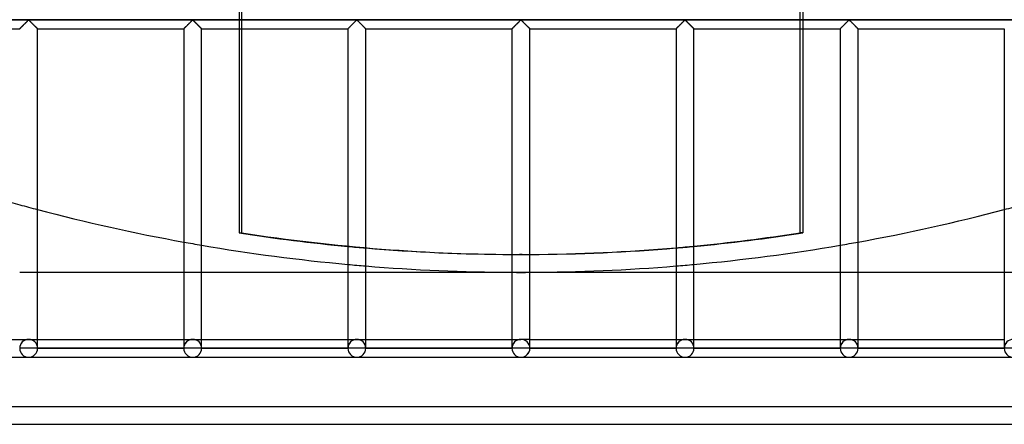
# Model space of a CAD drawing. Header units: millimetres. Extents: x -572 to 572, y -572 to 572.
# Tile 10 of 59: x -140 to 135, y -572 to -459. Entities that reach past the tile are written whole.
import ezdxf

# ---------------------------------------------------------------- set-up
doc = ezdxf.new("R2010")
doc.units = ezdxf.units.MM
doc.layers.add('MAIN-1', color=7, linetype='Continuous')
doc.layers.add('MAIN-2', color=7, linetype='Continuous')

msp = doc.modelspace()

# ---------------------------------------------------------------- linework, layer by layer
at = {"layer": 'MAIN-1'}
for p, q in [((551.25, -459.38), (-551.25, -459.38)), ((-138.78, -460.35), (-138.67, -460.23)), ((-138.67, -460.23), (-138.55, -460.12)), ((-138.55, -460.12), (-138.44, -460)), ((-138.44, -460), (-138.32, -459.89)), ((-138.32, -459.89), (-138.22, -459.79)), ((-138.22, -459.79), (-138.12, -459.69)), ((-138.12, -459.69), (-138.02, -459.59)), ((-138.02, -459.59), (-137.93, -459.51)), ((-137.93, -459.51), (-137.81, -459.45)), ((-137.81, -459.45), (-137.74, -459.48)), ((-137.74, -459.48), (-137.68, -459.52)), ((-137.68, -459.52), (-137.63, -459.57)), ((-137.63, -459.57), (-137.58, -459.62)), ((-137.58, -459.62), (-137.52, -459.67)), ((-137.52, -459.67), (-137.46, -459.73)), ((-137.46, -459.73), (-137.41, -459.79)), ((-137.41, -459.79), (-137.34, -459.85)), ((-137.34, -459.85), (-137.28, -459.91)), ((-137.28, -459.91), (-137.22, -459.97)), ((-137.22, -459.97), (-137.15, -460.04)), ((-137.15, -460.04), (-137.09, -460.1)), ((-137.09, -460.1), (-137.02, -460.17)), ((-137.02, -460.17), (-136.95, -460.24)), ((-136.95, -460.24), (-136.89, -460.3)), ((-92.85, -460.35), (-92.73, -460.23)), ((-92.73, -460.23), (-92.61, -460.12)), ((-92.61, -460.12), (-92.5, -460)), ((-92.5, -460), (-92.39, -459.89)), ((-92.39, -459.89), (-92.28, -459.79)), ((-92.28, -459.79), (-92.18, -459.69)), ((-92.18, -459.69), (-92.08, -459.59)), ((-92.08, -459.59), (-91.99, -459.51)), ((-91.99, -459.51), (-91.88, -459.45)), ((-91.88, -459.45), (-91.8, -459.48)), ((-91.8, -459.48), (-91.75, -459.52)), ((-91.75, -459.52), (-91.69, -459.57)), ((-91.69, -459.57), (-91.64, -459.62)), ((-91.64, -459.62), (-91.58, -459.67)), ((-91.58, -459.67), (-91.53, -459.73)), ((-91.53, -459.73), (-91.47, -459.79)), ((-91.47, -459.79), (-91.41, -459.85)), ((-91.41, -459.85), (-91.34, -459.91)), ((-91.34, -459.91), (-91.28, -459.97)), ((-91.28, -459.97), (-91.22, -460.04)), ((-91.22, -460.04), (-91.15, -460.1)), ((-91.15, -460.1), (-91.08, -460.17)), ((-91.08, -460.17), (-91.02, -460.24)), ((-91.02, -460.24), (-90.95, -460.3)), ((-46.91, -460.35), (-46.79, -460.23)), ((-46.79, -460.23), (-46.67, -460.12)), ((-46.67, -460.12), (-46.56, -460)), ((-46.56, -460), (-46.45, -459.89)), ((-46.45, -459.89), (-46.34, -459.79)), ((-46.34, -459.79), (-46.24, -459.69)), ((-46.24, -459.69), (-46.14, -459.59)), ((-46.14, -459.59), (-46.05, -459.51)), ((-46.05, -459.51), (-45.94, -459.45)), ((-45.94, -459.45), (-45.86, -459.48)), ((-45.86, -459.48), (-45.81, -459.52)), ((-45.81, -459.52), (-45.76, -459.57)), ((-45.76, -459.57), (-45.7, -459.62)), ((-45.7, -459.62), (-45.65, -459.67)), ((-45.65, -459.67), (-45.59, -459.73)), ((-45.59, -459.73), (-45.53, -459.79)), ((-45.53, -459.79), (-45.47, -459.85)), ((-45.47, -459.85), (-45.41, -459.91)), ((-45.41, -459.91), (-45.34, -459.97)), ((-45.34, -459.97), (-45.28, -460.04)), ((-45.28, -460.04), (-45.21, -460.1)), ((-45.21, -460.1), (-45.15, -460.17)), ((-45.15, -460.17), (-45.08, -460.24)), ((-45.08, -460.24), (-45.01, -460.3)), ((-0.97, -460.35), (-0.85, -460.23)), ((-0.85, -460.23), (-0.74, -460.12)), ((-0.74, -460.12), (-0.62, -460)), ((-0.62, -460), (-0.51, -459.89)), ((-0.51, -459.89), (-0.4, -459.79)), ((-0.4, -459.79), (-0.3, -459.69)), ((-0.3, -459.69), (-0.21, -459.59)), ((-0.21, -459.59), (-0.11, -459.51)), ((-0.11, -459.51), (0, -459.45)), ((0, -459.45), (0.07, -459.48)), ((0.07, -459.48), (0.13, -459.52)), ((0.13, -459.52), (0.18, -459.57)), ((0.18, -459.57), (0.23, -459.62)), ((0.23, -459.62), (0.29, -459.67)), ((0.29, -459.67), (0.35, -459.73)), ((0.35, -459.73), (0.41, -459.79)), ((0.41, -459.79), (0.47, -459.85)), ((0.47, -459.85), (0.53, -459.91)), ((0.53, -459.91), (0.59, -459.97)), ((0.59, -459.97), (0.66, -460.04)), ((0.66, -460.04), (0.73, -460.1)), ((0.73, -460.1), (0.79, -460.17)), ((0.79, -460.17), (0.86, -460.24)), ((0.86, -460.24), (0.93, -460.3)), ((44.97, -460.35), (45.08, -460.23)), ((45.08, -460.23), (45.2, -460.12)), ((45.2, -460.12), (45.31, -460)), ((45.31, -460), (45.43, -459.89)), ((45.43, -459.89), (45.53, -459.79)), ((45.53, -459.79), (45.63, -459.69)), ((45.63, -459.69), (45.73, -459.59)), ((45.73, -459.59), (45.82, -459.51)), ((45.82, -459.51), (45.94, -459.45)), ((45.94, -459.45), (46.01, -459.48)), ((46.01, -459.48), (46.07, -459.52)), ((46.07, -459.52), (46.12, -459.57)), ((46.12, -459.57), (46.17, -459.62)), ((46.17, -459.62), (46.23, -459.67)), ((46.23, -459.67), (46.29, -459.73)), ((46.29, -459.73), (46.34, -459.79)), ((46.34, -459.79), (46.41, -459.85)), ((46.41, -459.85), (46.47, -459.91)), ((46.47, -459.91), (46.53, -459.97)), ((46.53, -459.97), (46.6, -460.04)), ((46.6, -460.04), (46.66, -460.1)), ((46.66, -460.1), (46.73, -460.17)), ((46.73, -460.17), (46.8, -460.24)), ((46.8, -460.24), (46.86, -460.3)), ((90.9, -460.35), (91.02, -460.23)), ((91.02, -460.23), (91.14, -460.12)), ((91.14, -460.12), (91.25, -460)), ((91.25, -460), (91.36, -459.89)), ((91.36, -459.89), (91.47, -459.79)), ((91.47, -459.79), (91.57, -459.69)), ((91.57, -459.69), (91.67, -459.59)), ((91.67, -459.59), (91.76, -459.51)), ((91.76, -459.51), (91.87, -459.45)), ((91.87, -459.45), (91.95, -459.48)), ((91.95, -459.48), (92, -459.52)), ((92, -459.52), (92.06, -459.57)), ((92.06, -459.57), (92.11, -459.62)), ((92.11, -459.62), (92.17, -459.67)), ((92.17, -459.67), (92.22, -459.73)), ((92.22, -459.73), (92.28, -459.79)), ((92.28, -459.79), (92.34, -459.85)), ((92.34, -459.85), (92.41, -459.91)), ((92.41, -459.91), (92.47, -459.97)), ((92.47, -459.97), (92.53, -460.04)), ((92.53, -460.04), (92.6, -460.1)), ((92.6, -460.1), (92.67, -460.17)), ((92.67, -460.17), (92.73, -460.24)), ((92.73, -460.24), (92.8, -460.3)), ((-181.25, -461.88), (-140.31, -461.88)), ((-140.31, -461.88), (-140.3, -461.87)), ((-140.3, -461.87), (-140.28, -461.85)), ((-140.28, -461.85), (-140.25, -461.81)), ((-140.25, -461.81), (-140.2, -461.77)), ((-140.2, -461.77), (-140.14, -461.71)), ((-140.14, -461.71), (-140.07, -461.64)), ((-140.07, -461.64), (-139.99, -461.56)), ((-139.99, -461.56), (-139.9, -461.47)), ((-139.9, -461.47), (-139.81, -461.37)), ((-139.81, -461.37), (-139.7, -461.27)), ((-139.7, -461.27), (-139.6, -461.16)), ((-139.6, -461.16), (-139.49, -461.05)), ((-139.49, -461.05), (-139.38, -460.94)), ((-139.38, -460.94), (-139.26, -460.83)), ((-139.26, -460.83), (-139.14, -460.71)), ((-139.14, -460.71), (-139.02, -460.59)), ((-139.02, -460.59), (-138.9, -460.47)), ((-138.9, -460.47), (-138.78, -460.35)), ((-136.89, -460.3), (-136.82, -460.37)), ((-136.82, -460.37), (-136.75, -460.44)), ((-136.75, -460.44), (-136.68, -460.51)), ((-136.68, -460.51), (-136.61, -460.58)), ((-136.61, -460.58), (-136.54, -460.65)), ((-136.54, -460.65), (-136.47, -460.72)), ((-136.47, -460.72), (-136.41, -460.78)), ((-136.41, -460.78), (-136.34, -460.85)), ((-136.34, -460.85), (-136.27, -460.92)), ((-136.27, -460.92), (-136.21, -460.98)), ((-136.21, -460.98), (-136.14, -461.05)), ((-136.14, -461.05), (-136.08, -461.11)), ((-136.08, -461.11), (-136.02, -461.17)), ((-136.02, -461.17), (-135.96, -461.23)), ((-135.96, -461.23), (-135.9, -461.29)), ((-135.9, -461.29), (-135.84, -461.35)), ((-135.84, -461.35), (-135.78, -461.41)), ((-135.78, -461.41), (-135.73, -461.46)), ((-135.73, -461.46), (-135.67, -461.51)), ((-135.67, -461.51), (-135.62, -461.56)), ((-135.62, -461.56), (-135.58, -461.61)), ((-135.58, -461.61), (-135.53, -461.66)), ((-135.53, -461.66), (-135.49, -461.7)), ((-135.49, -461.7), (-135.46, -461.73)), ((-135.46, -461.73), (-135.42, -461.77)), ((-135.42, -461.77), (-135.39, -461.79)), ((-135.39, -461.79), (-135.37, -461.82)), ((-135.37, -461.82), (-135.35, -461.84)), ((-135.35, -461.84), (-135.33, -461.85)), ((-135.33, -461.85), (-135.32, -461.87)), ((-135.32, -461.87), (-135.32, -461.87)), ((-135.32, -461.87), (-135.31, -461.88)), ((-135.31, -551.25), (-135.31, -461.88)), ((-135.31, -461.88), (-94.37, -461.88)), ((-94.37, -461.87), (-94.35, -461.85)), ((-94.37, -461.88), (-94.37, -461.87)), ((-94.37, -461.88), (-94.37, -551.25)), ((-94.35, -461.85), (-94.31, -461.81)), ((-94.31, -461.81), (-94.27, -461.77)), ((-94.27, -461.77), (-94.21, -461.71)), ((-94.21, -461.71), (-94.14, -461.64)), ((-94.14, -461.64), (-94.05, -461.56)), ((-94.05, -461.56), (-93.97, -461.47)), ((-93.97, -461.47), (-93.87, -461.37)), ((-93.87, -461.37), (-93.77, -461.27)), ((-93.77, -461.27), (-93.66, -461.16)), ((-93.66, -461.16), (-93.55, -461.05)), ((-93.55, -461.05), (-93.44, -460.94)), ((-93.44, -460.94), (-93.32, -460.83)), ((-93.32, -460.83), (-93.21, -460.71)), ((-93.21, -460.71), (-93.09, -460.59)), ((-93.09, -460.59), (-92.97, -460.47)), ((-92.97, -460.47), (-92.85, -460.35)), ((-90.95, -460.3), (-90.88, -460.37)), ((-90.88, -460.37), (-90.81, -460.44)), ((-90.81, -460.44), (-90.74, -460.51)), ((-90.74, -460.51), (-90.67, -460.58)), ((-90.67, -460.58), (-90.6, -460.65)), ((-90.6, -460.65), (-90.54, -460.72)), ((-90.54, -460.72), (-90.47, -460.78)), ((-90.47, -460.78), (-90.4, -460.85)), ((-90.4, -460.85), (-90.33, -460.92)), ((-90.33, -460.92), (-90.27, -460.98)), ((-90.27, -460.98), (-90.2, -461.05)), ((-90.2, -461.05), (-90.14, -461.11)), ((-90.14, -461.11), (-90.08, -461.17)), ((-90.08, -461.17), (-90.02, -461.23)), ((-90.02, -461.23), (-89.96, -461.29)), ((-89.96, -461.29), (-89.9, -461.35)), ((-89.9, -461.35), (-89.84, -461.41)), ((-89.84, -461.41), (-89.79, -461.46)), ((-89.79, -461.46), (-89.74, -461.51)), ((-89.74, -461.51), (-89.69, -461.56)), ((-89.69, -461.56), (-89.64, -461.61)), ((-89.64, -461.61), (-89.6, -461.66)), ((-89.6, -461.66), (-89.56, -461.7)), ((-89.56, -461.7), (-89.52, -461.73)), ((-89.52, -461.73), (-89.49, -461.77)), ((-89.49, -461.77), (-89.46, -461.79)), ((-89.46, -461.79), (-89.43, -461.82)), ((-89.43, -461.82), (-89.41, -461.84)), ((-89.41, -461.84), (-89.4, -461.85)), ((-89.4, -461.85), (-89.39, -461.87)), ((-89.39, -461.87), (-89.38, -461.87)), ((-89.38, -461.87), (-89.38, -461.88)), ((-89.38, -551.25), (-89.38, -461.88)), ((-89.38, -461.88), (-48.44, -461.88)), ((-78.91, -461.88), (-78.91, -518.95)), ((-48.44, -461.88), (-48.43, -461.87)), ((-48.44, -461.88), (-48.44, -551.25)), ((-48.43, -461.87), (-48.41, -461.85)), ((-48.41, -461.85), (-48.37, -461.81)), ((-48.37, -461.81), (-48.33, -461.77)), ((-48.33, -461.77), (-48.27, -461.71)), ((-48.27, -461.71), (-48.2, -461.64)), ((-48.2, -461.64), (-48.12, -461.56)), ((-48.12, -461.56), (-48.03, -461.47)), ((-48.03, -461.47), (-47.93, -461.37)), ((-47.93, -461.37), (-47.83, -461.27)), ((-47.83, -461.27), (-47.72, -461.16)), ((-47.72, -461.16), (-47.62, -461.05)), ((-47.62, -461.05), (-47.5, -460.94)), ((-47.5, -460.94), (-47.39, -460.83)), ((-47.39, -460.83), (-47.27, -460.71)), ((-47.27, -460.71), (-47.15, -460.59)), ((-47.15, -460.59), (-47.03, -460.47)), ((-47.03, -460.47), (-46.91, -460.35)), ((-45.01, -460.3), (-44.94, -460.37)), ((-44.94, -460.37), (-44.87, -460.44)), ((-44.87, -460.44), (-44.81, -460.51)), ((-44.81, -460.51), (-44.74, -460.58)), ((-44.74, -460.58), (-44.67, -460.65)), ((-44.67, -460.65), (-44.6, -460.72)), ((-44.6, -460.72), (-44.53, -460.78)), ((-44.53, -460.78), (-44.46, -460.85)), ((-44.46, -460.85), (-44.4, -460.92)), ((-44.4, -460.92), (-44.33, -460.98)), ((-44.33, -460.98), (-44.27, -461.05)), ((-44.27, -461.05), (-44.2, -461.11)), ((-44.2, -461.11), (-44.14, -461.17)), ((-44.14, -461.17), (-44.08, -461.23)), ((-44.08, -461.23), (-44.02, -461.29)), ((-44.02, -461.29), (-43.96, -461.35)), ((-43.96, -461.35), (-43.91, -461.41)), ((-43.91, -461.41), (-43.85, -461.46)), ((-43.85, -461.46), (-43.8, -461.51)), ((-43.8, -461.51), (-43.75, -461.56)), ((-43.75, -461.56), (-43.7, -461.61)), ((-43.7, -461.61), (-43.66, -461.66)), ((-43.66, -461.66), (-43.62, -461.7)), ((-43.62, -461.7), (-43.58, -461.73)), ((-43.58, -461.73), (-43.55, -461.77)), ((-43.55, -461.77), (-43.52, -461.79)), ((-43.52, -461.79), (-43.5, -461.82)), ((-43.5, -461.82), (-43.47, -461.84)), ((-43.47, -461.84), (-43.46, -461.85)), ((-43.46, -461.85), (-43.45, -461.87)), ((-43.45, -461.87), (-43.44, -461.87)), ((-43.44, -461.87), (-43.44, -461.88)), ((-43.44, -551.25), (-43.44, -461.88)), ((-43.44, -461.88), (-2.5, -461.88)), ((-2.5, -461.88), (-2.49, -461.87)), ((-2.5, -461.88), (-2.5, -551.25)), ((-2.49, -461.87), (-2.47, -461.85)), ((-2.47, -461.85), (-2.44, -461.81)), ((-2.44, -461.81), (-2.39, -461.77)), ((-2.39, -461.77), (-2.33, -461.71)), ((-2.33, -461.71), (-2.26, -461.64)), ((-2.26, -461.64), (-2.18, -461.56)), ((-2.18, -461.56), (-2.09, -461.47)), ((-2.09, -461.47), (-1.99, -461.37)), ((-1.99, -461.37), (-1.89, -461.27)), ((-1.89, -461.27), (-1.79, -461.16)), ((-1.79, -461.16), (-1.68, -461.05)), ((-1.68, -461.05), (-1.57, -460.94)), ((-1.57, -460.94), (-1.45, -460.83)), ((-1.45, -460.83), (-1.33, -460.71)), ((-1.33, -460.71), (-1.21, -460.59)), ((-1.21, -460.59), (-1.09, -460.47)), ((-1.09, -460.47), (-0.97, -460.35)), ((0.93, -460.3), (0.99, -460.37)), ((0.99, -460.37), (1.06, -460.44)), ((1.06, -460.44), (1.13, -460.51)), ((1.13, -460.51), (1.2, -460.58)), ((1.2, -460.58), (1.27, -460.65)), ((1.27, -460.65), (1.34, -460.72)), ((1.34, -460.72), (1.41, -460.78)), ((1.41, -460.78), (1.47, -460.85)), ((1.47, -460.85), (1.54, -460.92)), ((1.54, -460.92), (1.61, -460.98)), ((1.61, -460.98), (1.67, -461.05)), ((1.67, -461.05), (1.73, -461.11)), ((1.73, -461.11), (1.8, -461.17)), ((1.8, -461.17), (1.86, -461.23)), ((1.86, -461.23), (1.92, -461.29)), ((1.92, -461.29), (1.97, -461.35)), ((1.97, -461.35), (2.03, -461.41)), ((2.03, -461.41), (2.09, -461.46)), ((2.09, -461.46), (2.14, -461.51)), ((2.14, -461.51), (2.19, -461.56)), ((2.19, -461.56), (2.24, -461.61)), ((2.24, -461.61), (2.28, -461.66)), ((2.28, -461.66), (2.32, -461.7)), ((2.32, -461.7), (2.36, -461.73)), ((2.36, -461.73), (2.39, -461.77)), ((2.39, -461.77), (2.42, -461.79)), ((2.42, -461.79), (2.44, -461.82)), ((2.44, -461.82), (2.46, -461.84)), ((2.46, -461.84), (2.48, -461.85)), ((2.48, -461.85), (2.49, -461.87)), ((2.49, -461.87), (2.5, -461.87)), ((2.5, -461.87), (2.5, -461.88)), ((2.5, -551.25), (2.5, -461.88)), ((2.5, -461.88), (43.44, -461.88)), ((43.44, -461.88), (43.45, -461.87)), ((43.44, -461.88), (43.44, -551.25)), ((43.45, -461.87), (43.47, -461.85)), ((43.47, -461.85), (43.5, -461.81)), ((43.5, -461.81), (43.55, -461.77)), ((43.55, -461.77), (43.61, -461.71)), ((43.61, -461.71), (43.68, -461.64)), ((43.68, -461.64), (43.76, -461.56)), ((43.76, -461.56), (43.85, -461.47)), ((43.85, -461.47), (43.94, -461.37)), ((43.94, -461.37), (44.05, -461.27)), ((44.05, -461.27), (44.15, -461.16)), ((44.15, -461.16), (44.26, -461.05)), ((44.26, -461.05), (44.37, -460.94)), ((44.37, -460.94), (44.49, -460.83)), ((44.49, -460.83), (44.61, -460.71)), ((44.61, -460.71), (44.73, -460.59)), ((44.73, -460.59), (44.85, -460.47)), ((44.85, -460.47), (44.97, -460.35)), ((46.86, -460.3), (46.93, -460.37)), ((46.93, -460.37), (47, -460.44)), ((47, -460.44), (47.07, -460.51)), ((47.07, -460.51), (47.14, -460.58)), ((47.14, -460.58), (47.21, -460.65)), ((47.21, -460.65), (47.28, -460.72)), ((47.28, -460.72), (47.34, -460.78)), ((47.34, -460.78), (47.41, -460.85)), ((47.41, -460.85), (47.48, -460.92)), ((47.48, -460.92), (47.54, -460.98)), ((47.54, -460.98), (47.61, -461.05)), ((47.61, -461.05), (47.67, -461.11)), ((47.67, -461.11), (47.73, -461.17)), ((47.73, -461.17), (47.79, -461.23)), ((47.79, -461.23), (47.85, -461.29)), ((47.85, -461.29), (47.91, -461.35)), ((47.91, -461.35), (47.97, -461.41)), ((47.97, -461.41), (48.02, -461.46)), ((48.02, -461.46), (48.08, -461.51)), ((48.08, -461.51), (48.13, -461.56)), ((48.13, -461.56), (48.17, -461.61)), ((48.17, -461.61), (48.22, -461.66)), ((48.22, -461.66), (48.26, -461.7)), ((48.26, -461.7), (48.29, -461.73)), ((48.29, -461.73), (48.33, -461.77)), ((48.33, -461.77), (48.36, -461.79)), ((48.36, -461.79), (48.38, -461.82)), ((48.38, -461.82), (48.4, -461.84)), ((48.4, -461.84), (48.42, -461.85)), ((48.42, -461.85), (48.43, -461.87)), ((48.43, -461.87), (48.43, -461.87)), ((48.43, -461.87), (48.44, -461.88)), ((48.44, -551.25), (48.44, -461.88)), ((48.44, -461.88), (89.38, -461.88)), ((78.13, -518.95), (78.13, -461.88)), ((78.91, -461.88), (78.91, -518.95)), ((89.38, -461.87), (89.4, -461.85)), ((89.38, -461.88), (89.38, -461.87)), ((89.38, -461.88), (89.38, -551.25)), ((89.4, -461.85), (89.44, -461.81)), ((89.44, -461.81), (89.48, -461.77)), ((89.48, -461.77), (89.54, -461.71)), ((89.54, -461.71), (89.61, -461.64)), ((89.61, -461.64), (89.7, -461.56)), ((89.7, -461.56), (89.78, -461.47)), ((89.78, -461.47), (89.88, -461.37)), ((89.88, -461.37), (89.98, -461.27)), ((89.98, -461.27), (90.09, -461.16)), ((90.09, -461.16), (90.2, -461.05)), ((90.2, -461.05), (90.31, -460.94)), ((90.31, -460.94), (90.43, -460.83)), ((90.43, -460.83), (90.54, -460.71)), ((90.54, -460.71), (90.66, -460.59)), ((90.66, -460.59), (90.78, -460.47)), ((90.78, -460.47), (90.9, -460.35)), ((92.8, -460.3), (92.87, -460.37)), ((92.87, -460.37), (92.94, -460.44)), ((92.94, -460.44), (93.01, -460.51)), ((93.01, -460.51), (93.08, -460.58)), ((93.08, -460.58), (93.15, -460.65)), ((93.15, -460.65), (93.21, -460.72)), ((93.21, -460.72), (93.28, -460.78)), ((93.28, -460.78), (93.35, -460.85)), ((93.35, -460.85), (93.42, -460.92)), ((93.42, -460.92), (93.48, -460.98)), ((93.48, -460.98), (93.55, -461.05)), ((93.55, -461.05), (93.61, -461.11)), ((93.61, -461.11), (93.67, -461.17)), ((93.67, -461.17), (93.73, -461.23)), ((93.73, -461.23), (93.79, -461.29)), ((93.79, -461.29), (93.85, -461.35)), ((93.85, -461.35), (93.91, -461.41)), ((93.91, -461.41), (93.96, -461.46)), ((93.96, -461.46), (94.01, -461.51)), ((94.01, -461.51), (94.06, -461.56)), ((94.06, -461.56), (94.11, -461.61)), ((94.11, -461.61), (94.15, -461.66)), ((94.15, -461.66), (94.19, -461.7)), ((94.19, -461.7), (94.23, -461.73)), ((94.23, -461.73), (94.26, -461.77)), ((94.26, -461.77), (94.29, -461.79)), ((94.29, -461.79), (94.32, -461.82)), ((94.32, -461.82), (94.34, -461.84)), ((94.34, -461.84), (94.35, -461.85)), ((94.35, -461.85), (94.36, -461.87)), ((94.36, -461.87), (94.37, -461.87)), ((94.37, -461.87), (94.37, -461.88)), ((94.37, -551.25), (94.37, -461.88)), ((94.37, -461.88), (135.31, -461.88)), ((135.31, -461.88), (135.31, -551.25)), ((78.91, -518.95), (78.13, -518.95)), ((-94.37, -530), (-135.31, -530)), ((-48.44, -530), (-89.38, -530)), ((-2.5, -530), (-43.44, -530)), ((43.44, -530), (2.5, -530)), ((89.38, -530), (48.44, -530)), ((135.31, -530), (94.37, -530)), ((-181.25, -548.75), (-140.31, -548.75)), ((-137.81, -551.25), (-140.31, -551.25)), ((-135.31, -551.25), (-137.81, -551.25)), ((-135.31, -548.75), (-94.37, -548.75)), ((-94.37, -551.25), (-135.31, -551.25)), ((-91.88, -551.25), (-94.37, -551.25)), ((-89.38, -551.25), (-91.88, -551.25)), ((-89.38, -548.75), (-48.44, -548.75)), ((-48.44, -551.25), (-89.38, -551.25)), ((-45.94, -551.25), (-48.44, -551.25)), ((-43.44, -551.25), (-45.94, -551.25)), ((-43.44, -548.75), (-2.5, -548.75)), ((-2.5, -551.25), (-43.44, -551.25)), ((0, -551.25), (-2.5, -551.25)), ((2.5, -551.25), (0, -551.25)), ((2.5, -548.75), (43.44, -548.75)), ((43.44, -551.25), (2.5, -551.25)), ((45.94, -551.25), (43.44, -551.25)), ((48.44, -551.25), (45.94, -551.25)), ((48.44, -548.75), (89.38, -548.75)), ((89.38, -551.25), (48.44, -551.25)), ((91.87, -551.25), (89.38, -551.25)), ((94.37, -551.25), (91.87, -551.25)), ((94.37, -548.75), (135.31, -548.75)), ((135.31, -551.25), (94.37, -551.25)), ((137.81, -551.25), (135.31, -551.25)), ((-183.75, -553.75), (-137.81, -553.75)), ((-137.81, -553.75), (-91.88, -553.75)), ((-91.88, -553.75), (-45.94, -553.75)), ((-45.94, -553.75), (0, -553.75)), ((0, -553.75), (45.94, -553.75)), ((45.94, -553.75), (91.87, -553.75)), ((91.87, -553.75), (137.81, -553.75)), ((-572.5, -572.5), (572.5, -572.5))]:
    msp.add_line(p, q, dxfattribs=at)
for centre, radius, start, end in [((0, 0), 530, 250.0022, 254.6486), ((0, 0), 530, 255.2081, 259.743), ((0, 0), 530, 280.257, 284.7918), ((0, 0), 530, 260.2916, 264.7564), ((0, 0), 530, 275.2436, 279.7084), ((0, 0), 530, 265.2988, 269.7299), ((0, 0), 530, 270.2702, 274.7012), ((-137.81, -551.25), 2.5, 180, 0), ((-91.88, -551.25), 2.5, 180, 0), ((-45.94, -551.25), 2.5, 180, 0), ((0, -551.25), 2.5, 180, 0), ((45.94, -551.25), 2.5, 180, 0), ((91.87, -551.25), 2.5, 180, 0)]:
    msp.add_arc(centre, radius, start, end, dxfattribs=at)
for centre, major_axis, start_param, end_param in [((-0.39, 0), (0, -525), -0.152013, -0.092788), ((-0.39, 0), (0, -525), 0.094304, 0.152013), ((0.39, 0), (0, 525), -3.048804, -2.989579), ((-0.39, 0), (0, -525), -0.083113, -0.004065), ((-0.39, 0), (0, -525), 0.005574, 0.084626), ((0.39, 0), (0, 525), -3.137528, -3.05848)]:
    msp.add_ellipse(centre, major_axis=major_axis, ratio=0.987688, start_param=start_param, end_param=end_param, dxfattribs=at)
at = {"layer": 'MAIN-2'}
for p, q in [((-78.13, -518.95), (-78.13, -106.01)), ((-78.91, -456.88), (-78.91, -461.88)), ((78.13, -461.88), (78.13, -456.88)), ((78.91, -456.88), (78.91, -461.88)), ((-548.75, -459.38), (548.75, -459.38)), ((-138.72, -460.29), (-138.82, -460.38)), ((-138.63, -460.19), (-138.72, -460.29)), ((-138.53, -460.1), (-138.63, -460.19)), ((-138.44, -460.01), (-138.53, -460.1)), ((-138.35, -459.92), (-138.44, -460.01)), ((-138.26, -459.83), (-138.35, -459.92)), ((-138.18, -459.75), (-138.26, -459.83)), ((-138.1, -459.67), (-138.18, -459.75)), ((-138.02, -459.59), (-138.1, -459.67)), ((-137.95, -459.53), (-138.02, -459.59)), ((-137.87, -459.46), (-137.95, -459.53)), ((-137.76, -459.46), (-137.87, -459.46)), ((-137.68, -459.53), (-137.76, -459.46)), ((-137.6, -459.59), (-137.68, -459.53)), ((-137.53, -459.67), (-137.6, -459.59)), ((-137.45, -459.75), (-137.53, -459.67)), ((-137.36, -459.83), (-137.45, -459.75)), ((-137.27, -459.92), (-137.36, -459.83)), ((-137.18, -460.01), (-137.27, -459.92)), ((-137.09, -460.1), (-137.18, -460.01)), ((-137, -460.19), (-137.09, -460.1)), ((-136.9, -460.29), (-137, -460.19)), ((-136.81, -460.38), (-136.9, -460.29)), ((-92.78, -460.29), (-92.88, -460.38)), ((-92.69, -460.19), (-92.78, -460.29)), ((-92.6, -460.1), (-92.69, -460.19)), ((-92.5, -460.01), (-92.6, -460.1)), ((-92.41, -459.92), (-92.5, -460.01)), ((-92.33, -459.83), (-92.41, -459.92)), ((-92.24, -459.75), (-92.33, -459.83)), ((-92.16, -459.67), (-92.24, -459.75)), ((-92.08, -459.59), (-92.16, -459.67)), ((-92.01, -459.53), (-92.08, -459.59)), ((-91.93, -459.46), (-92.01, -459.53)), ((-91.82, -459.46), (-91.93, -459.46)), ((-91.74, -459.53), (-91.82, -459.46)), ((-91.67, -459.59), (-91.74, -459.53)), ((-91.59, -459.67), (-91.67, -459.59)), ((-91.51, -459.75), (-91.59, -459.67)), ((-91.42, -459.83), (-91.51, -459.75)), ((-91.34, -459.92), (-91.42, -459.83)), ((-91.25, -460.01), (-91.34, -459.92)), ((-91.15, -460.1), (-91.25, -460.01)), ((-91.06, -460.19), (-91.15, -460.1)), ((-90.97, -460.29), (-91.06, -460.19)), ((-90.87, -460.38), (-90.97, -460.29)), ((-46.85, -460.29), (-46.94, -460.38)), ((-46.75, -460.19), (-46.85, -460.29)), ((-46.66, -460.1), (-46.75, -460.19)), ((-46.57, -460.01), (-46.66, -460.1)), ((-46.48, -459.92), (-46.57, -460.01)), ((-46.39, -459.83), (-46.48, -459.92)), ((-46.3, -459.75), (-46.39, -459.83)), ((-46.22, -459.67), (-46.3, -459.75)), ((-46.15, -459.59), (-46.22, -459.67)), ((-46.07, -459.53), (-46.15, -459.59)), ((-45.99, -459.46), (-46.07, -459.53)), ((-45.88, -459.46), (-45.99, -459.46)), ((-45.8, -459.53), (-45.88, -459.46)), ((-45.73, -459.59), (-45.8, -459.53)), ((-45.65, -459.67), (-45.73, -459.59)), ((-45.57, -459.75), (-45.65, -459.67)), ((-45.49, -459.83), (-45.57, -459.75)), ((-45.4, -459.92), (-45.49, -459.83)), ((-45.31, -460.01), (-45.4, -459.92)), ((-45.22, -460.1), (-45.31, -460.01)), ((-45.12, -460.19), (-45.22, -460.1)), ((-45.03, -460.29), (-45.12, -460.19)), ((-44.93, -460.38), (-45.03, -460.29)), ((-0.91, -460.29), (-1, -460.38)), ((-0.81, -460.19), (-0.91, -460.29)), ((-0.72, -460.1), (-0.81, -460.19)), ((-0.63, -460.01), (-0.72, -460.1)), ((-0.54, -459.92), (-0.63, -460.01)), ((-0.45, -459.83), (-0.54, -459.92)), ((-0.37, -459.75), (-0.45, -459.83)), ((-0.29, -459.67), (-0.37, -459.75)), ((-0.21, -459.59), (-0.29, -459.67)), ((-0.13, -459.53), (-0.21, -459.59)), ((-0.06, -459.46), (-0.13, -459.53)), ((0.06, -459.46), (-0.06, -459.46)), ((0.13, -459.53), (0.06, -459.46)), ((0.21, -459.59), (0.13, -459.53)), ((0.29, -459.67), (0.21, -459.59)), ((0.37, -459.75), (0.29, -459.67)), ((0.45, -459.83), (0.37, -459.75)), ((0.54, -459.92), (0.45, -459.83)), ((0.63, -460.01), (0.54, -459.92)), ((0.72, -460.1), (0.63, -460.01)), ((0.81, -460.19), (0.72, -460.1)), ((0.91, -460.29), (0.81, -460.19)), ((1, -460.38), (0.91, -460.29)), ((45.03, -460.29), (44.93, -460.38)), ((45.12, -460.19), (45.03, -460.29)), ((45.22, -460.1), (45.12, -460.19)), ((45.31, -460.01), (45.22, -460.1)), ((45.4, -459.92), (45.31, -460.01)), ((45.49, -459.83), (45.4, -459.92)), ((45.57, -459.75), (45.49, -459.83)), ((45.65, -459.67), (45.57, -459.75)), ((45.73, -459.59), (45.65, -459.67)), ((45.8, -459.53), (45.73, -459.59)), ((45.88, -459.46), (45.8, -459.53)), ((45.99, -459.46), (45.88, -459.46)), ((46.07, -459.53), (45.99, -459.46)), ((46.15, -459.59), (46.07, -459.53)), ((46.22, -459.67), (46.15, -459.59)), ((46.3, -459.75), (46.22, -459.67)), ((46.39, -459.83), (46.3, -459.75)), ((46.48, -459.92), (46.39, -459.83)), ((46.57, -460.01), (46.48, -459.92)), ((46.66, -460.1), (46.57, -460.01)), ((46.75, -460.19), (46.66, -460.1)), ((46.85, -460.29), (46.75, -460.19)), ((46.94, -460.38), (46.85, -460.29)), ((90.97, -460.29), (90.87, -460.38)), ((91.06, -460.19), (90.97, -460.29)), ((91.15, -460.1), (91.06, -460.19)), ((91.25, -460.01), (91.15, -460.1)), ((91.34, -459.92), (91.25, -460.01)), ((91.42, -459.83), (91.34, -459.92)), ((91.51, -459.75), (91.42, -459.83)), ((91.59, -459.67), (91.51, -459.75)), ((91.67, -459.59), (91.59, -459.67)), ((91.74, -459.53), (91.67, -459.59)), ((91.82, -459.46), (91.74, -459.53)), ((91.93, -459.46), (91.82, -459.46)), ((92.01, -459.53), (91.93, -459.46)), ((92.08, -459.59), (92.01, -459.53)), ((92.16, -459.67), (92.08, -459.59)), ((92.24, -459.75), (92.16, -459.67)), ((92.33, -459.83), (92.24, -459.75)), ((92.41, -459.92), (92.33, -459.83)), ((92.5, -460.01), (92.41, -459.92)), ((92.6, -460.1), (92.5, -460.01)), ((92.69, -460.19), (92.6, -460.1)), ((92.78, -460.29), (92.69, -460.19)), ((92.88, -460.38), (92.78, -460.29)), ((-140.29, -461.86), (-140.31, -461.87)), ((-140.31, -461.87), (-140.31, -461.88)), ((-140.27, -461.83), (-140.29, -461.86)), ((-140.24, -461.8), (-140.27, -461.83)), ((-140.2, -461.76), (-140.24, -461.8)), ((-140.15, -461.72), (-140.2, -461.76)), ((-140.1, -461.66), (-140.15, -461.72)), ((-140.04, -461.6), (-140.1, -461.66)), ((-139.97, -461.53), (-140.04, -461.6)), ((-139.9, -461.46), (-139.97, -461.53)), ((-139.82, -461.38), (-139.9, -461.46)), ((-139.74, -461.3), (-139.82, -461.38)), ((-139.65, -461.22), (-139.74, -461.3)), ((-139.57, -461.13), (-139.65, -461.22)), ((-139.48, -461.04), (-139.57, -461.13)), ((-139.39, -460.95), (-139.48, -461.04)), ((-139.3, -460.86), (-139.39, -460.95)), ((-139.2, -460.77), (-139.3, -460.86)), ((-139.11, -460.67), (-139.2, -460.77)), ((-139.01, -460.57), (-139.11, -460.67)), ((-138.91, -460.48), (-139.01, -460.57)), ((-138.82, -460.38), (-138.91, -460.48)), ((-136.71, -460.48), (-136.81, -460.38)), ((-136.62, -460.57), (-136.71, -460.48)), ((-136.52, -460.67), (-136.62, -460.57)), ((-136.42, -460.77), (-136.52, -460.67)), ((-136.33, -460.86), (-136.42, -460.77)), ((-136.23, -460.95), (-136.33, -460.86)), ((-136.14, -461.04), (-136.23, -460.95)), ((-136.06, -461.13), (-136.14, -461.04)), ((-135.97, -461.22), (-136.06, -461.13)), ((-135.89, -461.3), (-135.97, -461.22)), ((-135.81, -461.38), (-135.89, -461.3)), ((-135.73, -461.46), (-135.81, -461.38)), ((-135.65, -461.53), (-135.73, -461.46)), ((-135.59, -461.6), (-135.65, -461.53)), ((-135.53, -461.66), (-135.59, -461.6)), ((-135.47, -461.72), (-135.53, -461.66)), ((-135.42, -461.76), (-135.47, -461.72)), ((-135.38, -461.8), (-135.42, -461.76)), ((-135.35, -461.83), (-135.38, -461.8)), ((-135.33, -461.86), (-135.35, -461.83)), ((-135.32, -461.87), (-135.33, -461.86)), ((-135.31, -461.88), (-135.32, -461.87)), ((-94.36, -461.86), (-94.37, -461.87)), ((-94.37, -461.87), (-94.37, -461.88)), ((-94.33, -461.83), (-94.36, -461.86)), ((-94.3, -461.8), (-94.33, -461.83)), ((-94.26, -461.76), (-94.3, -461.8)), ((-94.22, -461.72), (-94.26, -461.76)), ((-94.16, -461.66), (-94.22, -461.72)), ((-94.1, -461.6), (-94.16, -461.66)), ((-94.03, -461.53), (-94.1, -461.6)), ((-93.96, -461.46), (-94.03, -461.53)), ((-93.88, -461.38), (-93.96, -461.46)), ((-93.8, -461.3), (-93.88, -461.38)), ((-93.72, -461.22), (-93.8, -461.3)), ((-93.63, -461.13), (-93.72, -461.22)), ((-93.54, -461.04), (-93.63, -461.13)), ((-93.45, -460.95), (-93.54, -461.04)), ((-93.36, -460.86), (-93.45, -460.95)), ((-93.26, -460.77), (-93.36, -460.86)), ((-93.17, -460.67), (-93.26, -460.77)), ((-93.07, -460.57), (-93.17, -460.67)), ((-92.98, -460.48), (-93.07, -460.57)), ((-92.88, -460.38), (-92.98, -460.48)), ((-90.77, -460.48), (-90.87, -460.38)), ((-90.68, -460.57), (-90.77, -460.48)), ((-90.58, -460.67), (-90.68, -460.57)), ((-90.49, -460.77), (-90.58, -460.67)), ((-90.39, -460.86), (-90.49, -460.77)), ((-90.3, -460.95), (-90.39, -460.86)), ((-90.21, -461.04), (-90.3, -460.95)), ((-90.12, -461.13), (-90.21, -461.04)), ((-90.03, -461.22), (-90.12, -461.13)), ((-89.95, -461.3), (-90.03, -461.22)), ((-89.87, -461.38), (-89.95, -461.3)), ((-89.79, -461.46), (-89.87, -461.38)), ((-89.72, -461.53), (-89.79, -461.46)), ((-89.65, -461.6), (-89.72, -461.53)), ((-89.59, -461.66), (-89.65, -461.6)), ((-89.53, -461.72), (-89.59, -461.66)), ((-89.49, -461.76), (-89.53, -461.72)), ((-89.45, -461.8), (-89.49, -461.76)), ((-89.42, -461.83), (-89.45, -461.8)), ((-89.39, -461.86), (-89.42, -461.83)), ((-89.38, -461.87), (-89.39, -461.86)), ((-89.38, -461.88), (-89.38, -461.87)), ((-48.43, -461.87), (-48.44, -461.88)), ((-48.42, -461.86), (-48.43, -461.87)), ((-48.4, -461.83), (-48.42, -461.86)), ((-48.37, -461.8), (-48.4, -461.83)), ((-48.33, -461.76), (-48.37, -461.8)), ((-48.28, -461.72), (-48.33, -461.76)), ((-48.22, -461.66), (-48.28, -461.72)), ((-48.16, -461.6), (-48.22, -461.66)), ((-48.1, -461.53), (-48.16, -461.6)), ((-48.02, -461.46), (-48.1, -461.53)), ((-47.94, -461.38), (-48.02, -461.46)), ((-47.86, -461.3), (-47.94, -461.38)), ((-47.78, -461.22), (-47.86, -461.3)), ((-47.69, -461.13), (-47.78, -461.22)), ((-47.61, -461.04), (-47.69, -461.13)), ((-47.52, -460.95), (-47.61, -461.04)), ((-47.42, -460.86), (-47.52, -460.95)), ((-47.33, -460.77), (-47.42, -460.86)), ((-47.23, -460.67), (-47.33, -460.77)), ((-47.13, -460.57), (-47.23, -460.67)), ((-47.04, -460.48), (-47.13, -460.57)), ((-46.94, -460.38), (-47.04, -460.48)), ((-44.84, -460.48), (-44.93, -460.38)), ((-44.74, -460.57), (-44.84, -460.48)), ((-44.64, -460.67), (-44.74, -460.57)), ((-44.55, -460.77), (-44.64, -460.67)), ((-44.45, -460.86), (-44.55, -460.77)), ((-44.36, -460.95), (-44.45, -460.86)), ((-44.27, -461.04), (-44.36, -460.95)), ((-44.18, -461.13), (-44.27, -461.04)), ((-44.1, -461.22), (-44.18, -461.13)), ((-44.01, -461.3), (-44.1, -461.22)), ((-43.93, -461.38), (-44.01, -461.3)), ((-43.85, -461.46), (-43.93, -461.38)), ((-43.78, -461.53), (-43.85, -461.46)), ((-43.71, -461.6), (-43.78, -461.53)), ((-43.65, -461.66), (-43.71, -461.6)), ((-43.6, -461.72), (-43.65, -461.66)), ((-43.55, -461.76), (-43.6, -461.72)), ((-43.51, -461.8), (-43.55, -461.76)), ((-43.48, -461.83), (-43.51, -461.8)), ((-43.46, -461.86), (-43.48, -461.83)), ((-43.44, -461.87), (-43.46, -461.86)), ((-43.44, -461.88), (-43.44, -461.87)), ((-2.49, -461.87), (-2.5, -461.88)), ((-2.48, -461.86), (-2.49, -461.87)), ((-2.46, -461.83), (-2.48, -461.86)), ((-2.43, -461.8), (-2.46, -461.83)), ((-2.39, -461.76), (-2.43, -461.8)), ((-2.34, -461.72), (-2.39, -461.76)), ((-2.29, -461.66), (-2.34, -461.72)), ((-2.23, -461.6), (-2.29, -461.66)), ((-2.16, -461.53), (-2.23, -461.6)), ((-2.08, -461.46), (-2.16, -461.53)), ((-2.01, -461.38), (-2.08, -461.46)), ((-1.93, -461.3), (-2.01, -461.38)), ((-1.84, -461.22), (-1.93, -461.3)), ((-1.76, -461.13), (-1.84, -461.22)), ((-1.67, -461.04), (-1.76, -461.13)), ((-1.58, -460.95), (-1.67, -461.04)), ((-1.48, -460.86), (-1.58, -460.95)), ((-1.39, -460.77), (-1.48, -460.86)), ((-1.29, -460.67), (-1.39, -460.77)), ((-1.2, -460.57), (-1.29, -460.67)), ((-1.1, -460.48), (-1.2, -460.57)), ((-1, -460.38), (-1.1, -460.48)), ((1.1, -460.48), (1, -460.38)), ((1.2, -460.57), (1.1, -460.48)), ((1.29, -460.67), (1.2, -460.57)), ((1.39, -460.77), (1.29, -460.67)), ((1.48, -460.86), (1.39, -460.77)), ((1.58, -460.95), (1.48, -460.86)), ((1.67, -461.04), (1.58, -460.95)), ((1.76, -461.13), (1.67, -461.04)), ((1.84, -461.22), (1.76, -461.13)), ((1.93, -461.3), (1.84, -461.22)), ((2.01, -461.38), (1.93, -461.3)), ((2.08, -461.46), (2.01, -461.38)), ((2.16, -461.53), (2.08, -461.46)), ((2.23, -461.6), (2.16, -461.53)), ((2.29, -461.66), (2.23, -461.6)), ((2.34, -461.72), (2.29, -461.66)), ((2.39, -461.76), (2.34, -461.72)), ((2.43, -461.8), (2.39, -461.76)), ((2.46, -461.83), (2.43, -461.8)), ((2.48, -461.86), (2.46, -461.83)), ((2.49, -461.87), (2.48, -461.86)), ((2.5, -461.88), (2.49, -461.87)), ((43.46, -461.86), (43.44, -461.87)), ((43.44, -461.87), (43.44, -461.88)), ((43.48, -461.83), (43.46, -461.86)), ((43.51, -461.8), (43.48, -461.83)), ((43.55, -461.76), (43.51, -461.8)), ((43.6, -461.72), (43.55, -461.76)), ((43.65, -461.66), (43.6, -461.72)), ((43.71, -461.6), (43.65, -461.66)), ((43.78, -461.53), (43.71, -461.6)), ((43.85, -461.46), (43.78, -461.53)), ((43.93, -461.38), (43.85, -461.46)), ((44.01, -461.3), (43.93, -461.38)), ((44.1, -461.22), (44.01, -461.3)), ((44.18, -461.13), (44.1, -461.22)), ((44.27, -461.04), (44.18, -461.13)), ((44.36, -460.95), (44.27, -461.04)), ((44.45, -460.86), (44.36, -460.95)), ((44.55, -460.77), (44.45, -460.86)), ((44.64, -460.67), (44.55, -460.77)), ((44.74, -460.57), (44.64, -460.67)), ((44.84, -460.48), (44.74, -460.57)), ((44.93, -460.38), (44.84, -460.48)), ((47.04, -460.48), (46.94, -460.38)), ((47.13, -460.57), (47.04, -460.48)), ((47.23, -460.67), (47.13, -460.57)), ((47.33, -460.77), (47.23, -460.67)), ((47.42, -460.86), (47.33, -460.77)), ((47.52, -460.95), (47.42, -460.86)), ((47.61, -461.04), (47.52, -460.95)), ((47.69, -461.13), (47.61, -461.04)), ((47.78, -461.22), (47.69, -461.13)), ((47.86, -461.3), (47.78, -461.22)), ((47.94, -461.38), (47.86, -461.3)), ((48.02, -461.46), (47.94, -461.38)), ((48.1, -461.53), (48.02, -461.46)), ((48.16, -461.6), (48.1, -461.53)), ((48.22, -461.66), (48.16, -461.6)), ((48.28, -461.72), (48.22, -461.66)), ((48.33, -461.76), (48.28, -461.72)), ((48.37, -461.8), (48.33, -461.76)), ((48.4, -461.83), (48.37, -461.8)), ((48.42, -461.86), (48.4, -461.83)), ((48.43, -461.87), (48.42, -461.86)), ((48.44, -461.88), (48.43, -461.87)), ((89.39, -461.86), (89.38, -461.87)), ((89.38, -461.87), (89.38, -461.88)), ((89.42, -461.83), (89.39, -461.86)), ((89.45, -461.8), (89.42, -461.83)), ((89.49, -461.76), (89.45, -461.8)), ((89.53, -461.72), (89.49, -461.76)), ((89.59, -461.66), (89.53, -461.72)), ((89.65, -461.6), (89.59, -461.66)), ((89.72, -461.53), (89.65, -461.6)), ((89.79, -461.46), (89.72, -461.53)), ((89.87, -461.38), (89.79, -461.46)), ((89.95, -461.3), (89.87, -461.38)), ((90.03, -461.22), (89.95, -461.3)), ((90.12, -461.13), (90.03, -461.22)), ((90.21, -461.04), (90.12, -461.13)), ((90.3, -460.95), (90.21, -461.04)), ((90.39, -460.86), (90.3, -460.95)), ((90.49, -460.77), (90.39, -460.86)), ((90.58, -460.67), (90.49, -460.77)), ((90.68, -460.57), (90.58, -460.67)), ((90.77, -460.48), (90.68, -460.57)), ((90.87, -460.38), (90.77, -460.48)), ((92.98, -460.48), (92.88, -460.38)), ((93.07, -460.57), (92.98, -460.48)), ((93.17, -460.67), (93.07, -460.57)), ((93.26, -460.77), (93.17, -460.67)), ((93.36, -460.86), (93.26, -460.77)), ((93.45, -460.95), (93.36, -460.86)), ((93.54, -461.04), (93.45, -460.95)), ((93.63, -461.13), (93.54, -461.04)), ((93.72, -461.22), (93.63, -461.13)), ((93.8, -461.3), (93.72, -461.22)), ((93.88, -461.38), (93.8, -461.3)), ((93.96, -461.46), (93.88, -461.38)), ((94.03, -461.53), (93.96, -461.46)), ((94.1, -461.6), (94.03, -461.53)), ((94.16, -461.66), (94.1, -461.6)), ((94.22, -461.72), (94.16, -461.66)), ((94.26, -461.76), (94.22, -461.72)), ((94.3, -461.8), (94.26, -461.76)), ((94.33, -461.83), (94.3, -461.8)), ((94.36, -461.86), (94.33, -461.83)), ((94.37, -461.87), (94.36, -461.86)), ((94.37, -461.88), (94.37, -461.87)), ((-78.91, -518.95), (-78.13, -518.95)), ((0.39, -525), (-0.39, -525)), ((-135.31, -530), (-140.31, -530)), ((-89.38, -530), (-94.37, -530)), ((-43.44, -530), (-48.44, -530)), ((2.5, -530), (-2.5, -530)), ((48.44, -530), (43.44, -530)), ((94.37, -530), (89.38, -530)), ((140.31, -530), (135.31, -530)), ((-140.31, -548.75), (-137.81, -548.75)), ((-137.81, -548.75), (-135.31, -548.75)), ((-135.31, -551.25), (-135.31, -551.25)), ((-135.31, -551.25), (-135.31, -551.25)), ((-94.37, -551.25), (-135.31, -551.25)), ((-135.31, -551.25), (-94.37, -551.25)), ((-135.31, -551.25), (-135.31, -551.25)), ((-135.31, -551.25), (-94.37, -551.25)), ((-94.37, -548.75), (-91.88, -548.75)), ((-94.37, -551.25), (-94.37, -551.25)), ((-94.37, -551.25), (-94.37, -551.25)), ((-94.37, -551.25), (-94.37, -551.25)), ((-91.88, -548.75), (-89.38, -548.75)), ((-89.38, -551.25), (-89.38, -551.25)), ((-89.38, -551.25), (-89.38, -551.25)), ((-48.44, -551.25), (-89.38, -551.25)), ((-89.38, -551.25), (-48.44, -551.25)), ((-89.38, -551.25), (-89.38, -551.25)), ((-89.38, -551.25), (-48.44, -551.25)), ((-48.44, -548.75), (-45.94, -548.75)), ((-48.44, -551.25), (-48.44, -551.25)), ((-48.44, -551.25), (-48.44, -551.25)), ((-48.44, -551.25), (-48.44, -551.25)), ((-45.94, -548.75), (-43.44, -548.75)), ((-43.44, -551.25), (-43.44, -551.25)), ((-43.44, -551.25), (-43.44, -551.25)), ((-2.5, -551.25), (-43.44, -551.25)), ((-43.44, -551.25), (-2.5, -551.25)), ((-43.44, -551.25), (-43.44, -551.25)), ((-43.44, -551.25), (-2.5, -551.25)), ((-2.5, -548.75), (0, -548.75)), ((-2.5, -551.25), (-2.5, -551.25)), ((-2.5, -551.25), (-2.5, -551.25)), ((-2.5, -551.25), (-2.5, -551.25)), ((2.5, -548.75), (0, -548.75)), ((2.5, -551.25), (2.5, -551.25)), ((2.5, -551.25), (2.5, -551.25)), ((43.44, -551.25), (2.5, -551.25)), ((2.5, -551.25), (43.44, -551.25)), ((2.5, -551.25), (2.5, -551.25)), ((2.5, -551.25), (43.44, -551.25)), ((43.44, -548.75), (45.94, -548.75)), ((43.44, -551.25), (43.44, -551.25)), ((43.44, -551.25), (43.44, -551.25)), ((43.44, -551.25), (43.44, -551.25)), ((45.94, -548.75), (48.44, -548.75)), ((48.44, -551.25), (48.44, -551.25)), ((48.44, -551.25), (48.44, -551.25)), ((89.38, -551.25), (48.44, -551.25)), ((48.44, -551.25), (89.38, -551.25)), ((48.44, -551.25), (48.44, -551.25)), ((48.44, -551.25), (89.38, -551.25)), ((89.38, -548.75), (91.87, -548.75)), ((89.38, -551.25), (89.38, -551.25)), ((89.38, -551.25), (89.38, -551.25)), ((89.38, -551.25), (89.38, -551.25)), ((91.87, -548.75), (94.37, -548.75)), ((94.37, -551.25), (94.37, -551.25)), ((94.37, -551.25), (94.37, -551.25)), ((135.31, -551.25), (94.37, -551.25)), ((94.37, -551.25), (135.31, -551.25)), ((94.37, -551.25), (94.37, -551.25)), ((94.37, -551.25), (135.31, -551.25)), ((135.31, -551.25), (135.31, -551.25)), ((135.31, -551.25), (135.31, -551.25)), ((135.31, -551.25), (135.31, -551.25)), ((-567.5, -567.5), (567.5, -567.5))]:
    msp.add_line(p, q, dxfattribs=at)
for start, end in [(254.6486, 255.2081), (284.7918, 285.3514), (259.743, 260.2916), (279.7084, 280.257), (264.7564, 265.2988), (274.7012, 275.2436), (269.7299, 270.2702)]:
    msp.add_arc((0, 0), 530, start, end, dxfattribs=at)
for centre, major_axis, ratio, start_param, end_param in [((0.39, 0), (0, 525), 0.987688, 2.989579, 3.141593), ((-0.39, 0), (0, -525), 0.987688, -0.092788, -0.083113), ((-0.39, 0), (0, -525), 0.987688, 0.084626, 0.094304), ((0.39, 0), (0, 525), 0.987688, -3.05848, -3.048804), ((-0.39, 0), (0, -525), 0.987688, -0.004065, 0), ((-0.39, 0), (0, -525), 0.987688, 0, 0.005574), ((0.39, 0), (0, 525), 0.987688, 3.141593, 3.145658), ((-137.81, -551.25), (0, 2.5), 1, -1.570796, 1.570796), ((-137.81, -551.25), (0, -2.5), 1, -3.141593, -1.570796), ((-137.81, -551.25), (0, -2.5), 1, -1.570796, 0), ((-137.81, -551.25), (0, 2.5), 1, -1.570796, 0), ((-137.81, -551.25), (0, 2.5), 1, 3.141593, 4.712389), ((-91.88, -551.25), (0, 2.5), 1, -1.570796, 1.570796), ((-91.88, -551.25), (0, -2.5), 1, -3.141593, -1.570796), ((-91.88, -551.25), (0, -2.5), 1, -1.570796, 0), ((-91.88, -551.25), (0, 2.5), 1, -1.570796, 0), ((-91.88, -551.25), (0, 2.5), 1, 3.141593, 4.712389), ((-45.94, -551.25), (0, 2.5), 1, -1.570796, 1.570796), ((-45.94, -551.25), (0, -2.5), 1, -3.141593, -1.570796), ((-45.94, -551.25), (0, -2.5), 1, -1.570796, 0), ((-45.94, -551.25), (0, 2.5), 1, -1.570796, 0), ((-45.94, -551.25), (0, 2.5), 1, 3.141593, 4.712389), ((0, -551.25), (0, 2.5), 1, -1.570796, 1.570796), ((0, -551.25), (0, -2.5), 1, -3.141593, -1.570796), ((0, -551.25), (0, -2.5), 1, -1.570796, 0), ((0, -551.25), (0, 2.5), 1, -1.570796, 0), ((0, -551.25), (0, 2.5), 1, -3.141593, -1.570796), ((45.94, -551.25), (0, 2.5), 1, -1.570796, 1.570796), ((45.94, -551.25), (0, -2.5), 1, -3.141593, -1.570796), ((45.94, -551.25), (0, -2.5), 1, -1.570796, 0), ((45.94, -551.25), (0, 2.5), 1, -1.570796, 0), ((45.94, -551.25), (0, 2.5), 1, 3.141593, 4.712389), ((91.87, -551.25), (0, 2.5), 1, -1.570796, 1.570796), ((91.87, -551.25), (0, -2.5), 1, -3.141593, -1.570796), ((91.87, -551.25), (0, -2.5), 1, -1.570796, 0), ((91.87, -551.25), (0, 2.5), 1, -1.570796, 0), ((91.87, -551.25), (0, 2.5), 1, 3.141593, 4.712389), ((137.81, -551.25), (0, 2.5), 1, -1.570796, 1.570796), ((137.81, -551.25), (0, -2.5), 1, -3.141593, -1.570796), ((137.81, -551.25), (0, -2.5), 1, -1.570796, 0)]:
    msp.add_ellipse(centre, major_axis=major_axis, ratio=ratio, start_param=start_param, end_param=end_param, dxfattribs=at)

doc.saveas('drawing.dxf')
